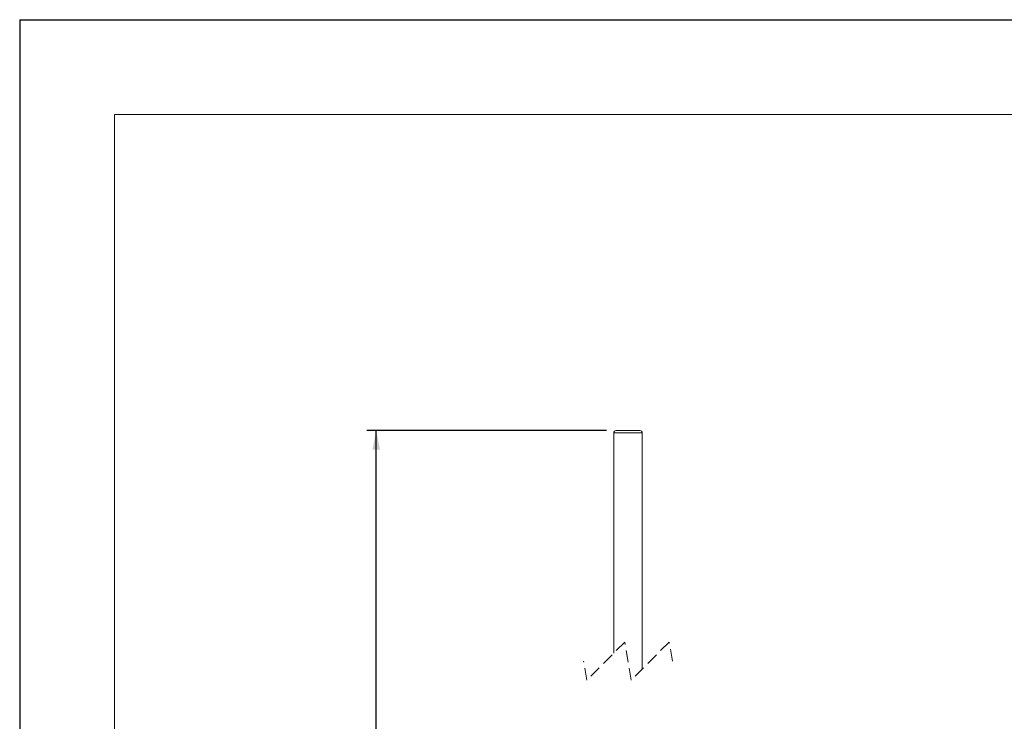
# Model space of a CAD drawing. Header units: millimetres. Extents: x 0 to 210, y 0 to 297.
# Tile 8 of 12: x 0 to 104, y 223 to 297. Entities that reach past the tile are written whole.
import ezdxf

# ---------------------------------------------------------------- set-up
doc = ezdxf.new("R2010")
doc.units = ezdxf.units.MM
doc.linetypes.add('HIDDEN', pattern=[1.905, 1.27, -0.635])
doc.layers.add('注释', color=7, linetype='Continuous')
doc.styles.add('SLDTEXTSTYLE0', font='TXT', dxfattribs={"width": 0.75})
doc.dimstyles.new('SLDDIMSTYLE0', dxfattribs={"dimtxt": 2.5, "dimasz": 2, "dimexe": 0, "dimexo": 0.0625, "dimtad": 1, "dimdec": 0, "dimlfac": 2, "dimrnd": 1e-09, "dimzin": 12, "dimdsep": 46, "dimtxsty": 'SLDTEXTSTYLE0', "dimsah": 1, "dimcen": 0.09, "dimadec": 0, "dimazin": 3, "dimtfac": 1, "dimtdec": 0, "dimtofl": 0, "dimtmove": 0, "dimatfit": 3, "dimfxl": 0, "dimfrac": 2, "dimtolj": 1, "dimtzin": 12, "dimarcsym": 0})

# ---------------------------------------------------------------- blocks, each defined once
blk = doc.blocks.new('_D')
at = {"layer": '注释', "color": 7}
for p, q in [((61.88, 253.68), (36.59, 253.68)), ((37.59, 134.55), (37.59, 253.68)), ((62.2, 134.55), (36.59, 134.55))]:
    blk.add_line(p, q, dxfattribs=at)
for points in [[(37.59, 253.68), (37.19, 251.68), (37.99, 251.68)], [(37.59, 134.55), (37.99, 136.55), (37.19, 136.55)]]:
    blk.add_solid(points, dxfattribs=at)
at = {"layer": '注释', "color": 7, "insert": (34.37, 191.34), "char_height": 2.5, "attachment_point": 1, "rotation": 90, "style": 'SLDTEXTSTYLE0'}
blk.add_mtext('371', dxfattribs=at)

msp = doc.modelspace()

# ---------------------------------------------------------------- linework, layer by layer
at = {"color": 7, "linetype": 'Continuous', "lineweight": 15}
for p, q in [((65.63332, 253.43376), (62.63332, 253.43376)), ((62.63332, 253.43376), (62.63332, 230.22614)), ((62.88332, 253.68376), (65.38332, 253.68376)), ((65.63332, 253.43376), (65.63332, 228.55114))]:
    msp.add_line(p, q, dxfattribs=at)
at = {"color": 7, "linetype": 'HIDDEN', "lineweight": 0}
for p, q in [((63.79582, 231.38864), (59.79582, 227.38864)), ((64.47082, 227.38864), (63.79582, 231.38864)), ((68.47082, 231.38864), (64.47082, 227.38864)), ((68.80832, 229.38864), (68.47082, 231.38864)), ((59.79582, 227.38864), (59.45832, 229.38864))]:
    msp.add_line(p, q, dxfattribs=at)
at = {"color": 7, "linetype": 'Continuous', "lineweight": 15}
for centre, start, end in [((62.88333, 253.43375), 90.0017435, 179.9992437), ((65.38332, 253.43375), 0.0007563, 89.9982565)]:
    msp.add_arc(centre, 0.25001, start, end, dxfattribs=at)
at = {"layer": '注释'}
for q in [(210, 297), (0, 0)]:
    msp.add_line((0, 297), q, dxfattribs=at)
at = {"layer": '注释', "lineweight": 15}
for q in [(200, 287), (10, 10)]:
    msp.add_line((10, 287), q, dxfattribs=at)

# ---------------------------------------------------------------- dimensions: what is measured, and where the dimension line sits
at = {"layer": '注释', "color": 7}
dim = msp.add_linear_dim(base=(37.59054, 253.68376), p1=(63.19686, 134.54765), p2=(62.88332, 253.68376), angle=90, text='371', dimstyle='SLDDIMSTYLE0', dxfattribs=at)
dim.commit()
dim.dimension.update_dxf_attribs({"geometry": '_D', "text_midpoint": (37.59054, 194.01944), "dimtype": 160})

doc.saveas('drawing.dxf')
